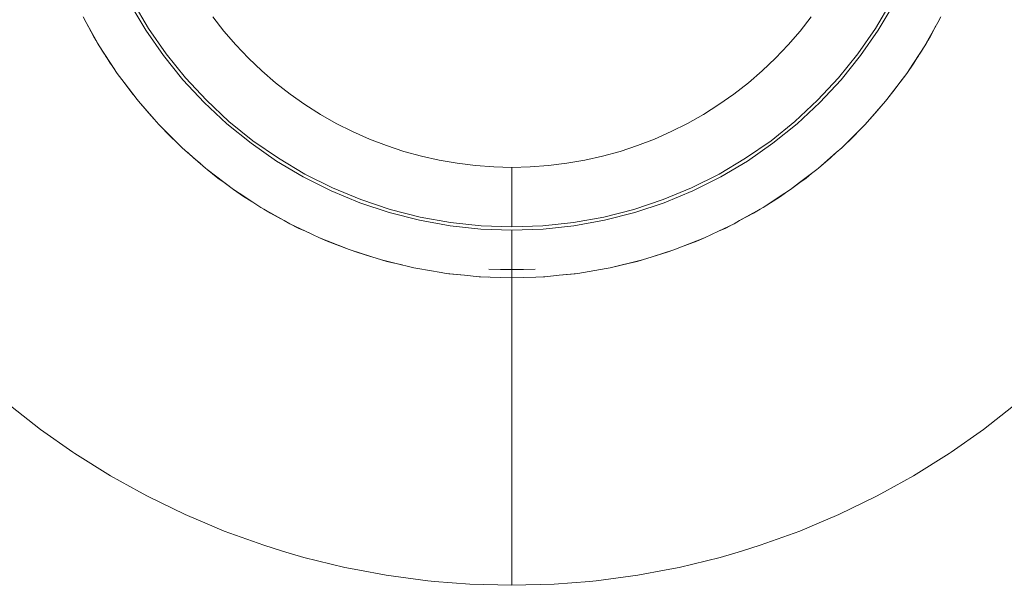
# Model space of a CAD drawing. Header units: millimetres. Extents: x 2826 to 3034, y 1533 to 1590.
# Tile 108 of 248: x 2964.717 to 2964.942, y 1553.93 to 1554.059. Entities that reach past the tile are written whole.
import ezdxf
from ezdxf.enums import TextEntityAlignment as Align

# ---------------------------------------------------------------- set-up
doc = ezdxf.new("R2010")
doc.units = ezdxf.units.MM
doc.layers.add('_Caneta_No__220', color=7, linetype='Continuous', lineweight=15, true_color=0x8a8a8a)
doc.styles.add('ESTILO_GERADO_2', font='arial.ttf')

# ---------------------------------------------------------------- blocks, each defined once
blk = doc.blocks.new('A$Cf44ad3b2')
at = {"layer": '_Caneta_No__220'}
for p, q in [((56.94971, 20.76338), (56.9461, 20.76946)), ((56.94675, 20.76982), (56.95033, 20.76378)), ((57.11588, 20.76378), (57.11947, 20.76982)), ((57.12011, 20.76946), (57.1165, 20.76338)), ((56.93613, 20.76514), (56.93544, 20.76637)), ((56.96496, 20.76643), (56.96752, 20.76315)), ((57.09869, 20.76315), (57.10125, 20.76643)), ((57.13078, 20.76637), (57.13009, 20.76514)), ((56.93613, 20.76514), (56.93785, 20.76197)), ((56.93912, 20.75982), (56.93613, 20.76514)), ((56.95375, 20.75757), (56.94971, 20.76338)), ((56.95033, 20.76378), (56.95434, 20.75801)), ((57.11188, 20.75801), (57.11588, 20.76378)), ((57.1165, 20.76338), (57.11247, 20.75757)), ((57.13009, 20.76514), (57.12744, 20.76043)), ((57.12963, 20.76433), (57.12837, 20.76197)), ((56.93838, 20.76106), (56.93785, 20.76197)), ((56.96752, 20.76315), (56.97024, 20.76)), ((57.09597, 20.76), (57.09869, 20.76315)), ((57.12837, 20.76197), (57.12784, 20.76106)), ((56.93876, 20.76042), (56.93838, 20.76106)), ((56.93891, 20.76017), (56.93876, 20.76042)), ((56.93891, 20.76017), (56.93912, 20.75982)), ((56.93912, 20.75982), (56.93942, 20.75933)), ((56.9417, 20.75589), (56.93912, 20.75982)), ((56.93989, 20.75857), (56.93942, 20.75933)), ((56.97024, 20.76), (56.97312, 20.75698)), ((57.0931, 20.75698), (57.09597, 20.76)), ((57.12709, 20.75982), (57.12452, 20.75589)), ((57.1268, 20.75933), (57.12632, 20.75857)), ((57.12708, 20.75979), (57.1268, 20.75933)), ((57.12744, 20.76043), (57.12709, 20.75982)), ((57.12731, 20.76017), (57.12709, 20.75982)), ((57.12746, 20.76042), (57.12731, 20.76017)), ((57.12784, 20.76106), (57.12746, 20.76042)), ((56.9403, 20.75792), (56.93989, 20.75857)), ((56.94063, 20.75741), (56.9403, 20.75792)), ((56.94084, 20.75709), (56.94063, 20.75741)), ((56.94091, 20.75697), (56.94084, 20.75709)), ((56.94165, 20.75586), (56.94091, 20.75697)), ((56.95819, 20.75206), (56.95375, 20.75757)), ((56.95434, 20.75801), (56.95875, 20.75254)), ((56.97312, 20.75698), (56.97613, 20.75411)), ((57.09009, 20.75411), (57.0931, 20.75698)), ((57.10747, 20.75254), (57.11188, 20.75801)), ((57.11247, 20.75757), (57.10803, 20.75206)), ((57.12457, 20.75586), (57.1253, 20.75697)), ((57.12538, 20.75709), (57.1253, 20.75697)), ((57.12559, 20.75741), (57.12538, 20.75709)), ((57.12591, 20.75792), (57.12559, 20.75741)), ((57.12632, 20.75857), (57.12591, 20.75792)), ((56.9425, 20.75467), (56.94165, 20.75586)), ((56.94324, 20.75354), (56.9417, 20.75589)), ((57.12452, 20.75589), (57.12298, 20.75354)), ((57.12457, 20.75586), (57.12298, 20.75354)), ((56.94479, 20.75147), (56.94324, 20.75354)), ((56.9448, 20.75148), (56.94324, 20.75354)), ((56.95875, 20.75254), (56.96353, 20.7474)), ((56.97613, 20.75411), (56.97929, 20.75139)), ((57.08693, 20.75139), (57.09009, 20.75411)), ((57.10269, 20.7474), (57.10747, 20.75254)), ((57.12298, 20.75354), (57.11844, 20.74755)), ((57.12143, 20.75147), (57.12298, 20.75354)), ((56.94584, 20.75001), (56.94479, 20.75147)), ((56.94778, 20.74755), (56.9448, 20.75148)), ((56.94687, 20.74875), (56.94584, 20.75001)), ((56.96301, 20.74688), (56.95819, 20.75206)), ((56.97929, 20.75139), (56.98257, 20.74883)), ((57.08365, 20.74883), (57.08693, 20.75139)), ((57.10803, 20.75206), (57.1032, 20.74688)), ((57.12038, 20.75001), (57.11844, 20.74755)), ((57.12143, 20.75147), (57.12038, 20.75001)), ((56.98257, 20.74883), (56.98597, 20.74643)), ((57.08024, 20.74643), (57.08365, 20.74883)), ((56.94809, 20.7472), (56.94778, 20.74755)), ((56.94809, 20.7472), (56.95041, 20.74444)), ((56.95164, 20.74313), (56.94809, 20.7472)), ((56.96819, 20.74205), (56.96301, 20.74688)), ((56.96353, 20.7474), (56.96867, 20.74261)), ((56.98597, 20.74643), (56.98949, 20.7442)), ((57.07673, 20.7442), (57.08024, 20.74643)), ((57.09754, 20.74261), (57.10269, 20.7474)), ((57.1032, 20.74688), (57.09803, 20.74205)), ((57.11813, 20.7472), (57.1135, 20.74189)), ((57.11716, 20.74609), (57.11581, 20.74444)), ((57.11844, 20.74755), (57.11813, 20.7472)), ((56.95164, 20.74313), (56.95041, 20.74444)), ((56.95272, 20.74189), (56.95164, 20.74313)), ((56.98949, 20.7442), (56.99311, 20.74215)), ((57.0731, 20.74215), (57.07673, 20.7442)), ((57.11458, 20.74313), (57.11581, 20.74444)), ((56.95533, 20.73919), (56.95272, 20.74189)), ((56.95537, 20.73924), (56.95272, 20.74189)), ((56.9737, 20.73761), (56.96819, 20.74205)), ((56.96867, 20.74261), (56.97414, 20.7382)), ((56.99311, 20.74215), (56.99683, 20.74028)), ((57.06938, 20.74028), (57.0731, 20.74215)), ((57.09208, 20.7382), (57.09754, 20.74261)), ((57.09803, 20.74205), (57.09252, 20.73761)), ((57.1135, 20.74189), (57.11085, 20.73924)), ((56.95676, 20.73785), (56.95533, 20.73919)), ((56.95803, 20.73658), (56.95537, 20.73924)), ((56.99683, 20.74028), (57.00064, 20.73859)), ((57.06558, 20.73859), (57.06938, 20.74028)), ((57.11085, 20.73924), (57.10819, 20.73658)), ((57.11089, 20.73919), (57.10819, 20.73658)), ((57.11223, 20.74062), (57.11089, 20.73919)), ((56.96334, 20.73195), (56.95803, 20.73658)), ((56.97951, 20.73358), (56.9737, 20.73761)), ((56.97414, 20.7382), (56.97991, 20.7342)), ((57.00064, 20.73859), (57.00453, 20.73709)), ((57.00453, 20.73709), (57.00848, 20.73578)), ((57.05774, 20.73578), (57.06169, 20.73709)), ((57.06169, 20.73709), (57.06558, 20.73859)), ((57.08631, 20.7342), (57.09208, 20.7382)), ((57.09252, 20.73761), (57.0867, 20.73358)), ((57.10819, 20.73658), (57.10695, 20.7355)), ((56.95927, 20.7355), (56.96058, 20.73427)), ((56.96223, 20.73292), (56.96058, 20.73427)), ((56.97991, 20.7342), (56.98595, 20.73061)), ((57.00848, 20.73578), (57.01249, 20.73467)), ((57.01249, 20.73467), (57.01656, 20.73376)), ((57.04966, 20.73376), (57.05372, 20.73467)), ((57.05372, 20.73467), (57.05774, 20.73578)), ((57.08026, 20.73061), (57.08631, 20.7342)), ((57.10695, 20.7355), (57.10288, 20.73195)), ((57.10288, 20.73195), (57.10564, 20.73427)), ((57.10695, 20.7355), (57.10564, 20.73427)), ((56.96369, 20.73164), (56.96334, 20.73195)), ((56.9856, 20.72997), (56.97951, 20.73358)), ((57.01656, 20.73376), (57.02066, 20.73305)), ((57.02066, 20.73305), (57.02479, 20.73254)), ((57.02479, 20.73254), (57.02895, 20.73223)), ((57.03311, 20.73208), (57.02895, 20.73223)), ((57.03311, 20.73208), (57.03727, 20.73223)), ((57.03311, 20.73207), (57.03311, 20.73208)), ((57.03311, 20.73207), (57.03311, 20.732)), ((57.03311, 20.73181), (57.03311, 20.732)), ((57.03727, 20.73223), (57.04142, 20.73254)), ((57.04142, 20.73254), (57.04556, 20.73305)), ((57.04556, 20.73305), (57.04966, 20.73376)), ((57.0867, 20.73358), (57.08062, 20.72997)), ((57.10288, 20.73195), (57.10253, 20.73164)), ((56.96369, 20.73164), (56.96614, 20.7297)), ((56.96967, 20.72711), (56.96369, 20.73164)), ((56.96761, 20.72866), (56.96614, 20.7297)), ((56.99193, 20.7268), (56.9856, 20.72997)), ((56.98595, 20.73061), (56.99223, 20.72747)), ((57.03311, 20.73181), (57.03311, 20.7316)), ((57.03311, 20.7316), (57.03311, 20.73126)), ((57.03311, 20.73126), (57.03311, 20.73115)), ((57.03311, 20.73076), (57.03311, 20.73115)), ((57.03311, 20.73076), (57.03311, 20.73058)), ((57.03311, 20.73003), (57.03311, 20.73058)), ((57.03311, 20.73003), (57.03311, 20.72975)), ((57.03311, 20.72904), (57.03311, 20.72975)), ((57.07398, 20.72747), (57.08026, 20.73061)), ((57.08062, 20.72997), (57.07429, 20.7268)), ((57.10253, 20.73164), (57.0986, 20.72867)), ((57.10007, 20.7297), (57.09861, 20.72866)), ((57.10133, 20.73073), (57.10007, 20.7297)), ((56.96761, 20.72866), (56.96967, 20.72711)), ((56.99223, 20.72747), (56.99872, 20.72478)), ((57.03311, 20.72904), (57.03311, 20.72863)), ((57.03311, 20.72793), (57.03311, 20.72863)), ((57.03311, 20.72793), (57.03311, 20.72781)), ((57.03311, 20.72781), (57.03311, 20.72714)), ((57.06749, 20.72478), (57.07398, 20.72747)), ((57.0986, 20.72867), (57.09654, 20.72711)), ((57.09861, 20.72866), (57.09654, 20.72711)), ((56.972, 20.72551), (56.96967, 20.72711)), ((56.97203, 20.72556), (56.96967, 20.72711)), ((56.97411, 20.7242), (56.972, 20.72551)), ((56.97595, 20.72299), (56.97203, 20.72556)), ((56.99847, 20.72409), (56.99193, 20.7268)), ((57.03311, 20.72622), (57.03311, 20.72714)), ((57.03311, 20.72531), (57.03311, 20.72622)), ((57.03311, 20.72531), (57.03311, 20.72446)), ((57.07429, 20.7268), (57.06775, 20.72409)), ((57.09419, 20.72556), (57.09026, 20.72299)), ((57.09422, 20.72551), (57.09026, 20.72299)), ((57.09654, 20.72711), (57.09419, 20.72556)), ((57.09541, 20.72636), (57.09422, 20.72551)), ((56.98127, 20.72), (56.97595, 20.72299)), ((57.00518, 20.72186), (56.99847, 20.72409)), ((56.99872, 20.72478), (57.00539, 20.72256)), ((57.03311, 20.72321), (57.03311, 20.72446)), ((57.03311, 20.72321), (57.03311, 20.72256)), ((57.06083, 20.72256), (57.06749, 20.72478)), ((57.06775, 20.72409), (57.06104, 20.72186)), ((57.09026, 20.72299), (57.08965, 20.72264)), ((56.97657, 20.72264), (56.97811, 20.72171)), ((56.98046, 20.72045), (56.97811, 20.72171)), ((57.01204, 20.72011), (57.00518, 20.72186)), ((57.00539, 20.72256), (57.01219, 20.72082)), ((57.01219, 20.72082), (57.01911, 20.71958)), ((57.03311, 20.72256), (57.03311, 20.72057)), ((57.04711, 20.71958), (57.05402, 20.72082)), ((57.05402, 20.72082), (57.06083, 20.72256)), ((57.06104, 20.72186), (57.05418, 20.72011)), ((57.08965, 20.72264), (57.08494, 20.72)), ((57.08494, 20.72), (57.08811, 20.72171)), ((57.08965, 20.72264), (57.08811, 20.72171)), ((56.9825, 20.7193), (56.98127, 20.72)), ((56.9825, 20.7193), (56.98446, 20.71832)), ((56.98611, 20.71759), (56.9825, 20.7193)), ((57.019, 20.71885), (57.01204, 20.72011)), ((57.02604, 20.71809), (57.019, 20.71885)), ((57.01911, 20.71958), (57.02609, 20.71883)), ((57.02609, 20.71883), (57.03311, 20.71858)), ((57.03311, 20.72057), (57.03311, 20.71858)), ((57.03311, 20.71858), (57.04013, 20.71883)), ((57.04013, 20.71883), (57.04711, 20.71958)), ((57.04722, 20.71885), (57.04018, 20.71809)), ((57.05418, 20.72011), (57.04722, 20.71885)), ((57.08372, 20.7193), (57.08011, 20.71759)), ((57.08276, 20.71885), (57.08176, 20.71832)), ((57.08494, 20.72), (57.08372, 20.7193)), ((56.9861, 20.71757), (56.98446, 20.71832)), ((56.98707, 20.71713), (56.9861, 20.71757)), ((56.98928, 20.71608), (56.98611, 20.71759)), ((57.03311, 20.71784), (57.02604, 20.71809)), ((57.04018, 20.71809), (57.03311, 20.71784)), ((57.03311, 20.71784), (57.03311, 20.71641)), ((57.03311, 20.71641), (57.03311, 20.71557)), ((57.08011, 20.71759), (57.07693, 20.71608)), ((57.08012, 20.71757), (57.07693, 20.71608)), ((57.08176, 20.71832), (57.08012, 20.71757)), ((56.99101, 20.71535), (56.98928, 20.71608)), ((56.99103, 20.71539), (56.98928, 20.71608)), ((56.99605, 20.71341), (56.99101, 20.71535)), ((56.99605, 20.71341), (56.99103, 20.71539)), ((57.03311, 20.71557), (57.03311, 20.71505)), ((57.03311, 20.71505), (57.03311, 20.71448)), ((57.03311, 20.71448), (57.03311, 20.71345)), ((57.07519, 20.71539), (57.06995, 20.71332)), ((57.0752, 20.71535), (57.07233, 20.71426)), ((57.07693, 20.71608), (57.07519, 20.71539)), ((57.0752, 20.71535), (57.07693, 20.71608)), ((56.99627, 20.71332), (56.99605, 20.71341)), ((56.99627, 20.71332), (56.99775, 20.71281)), ((57.00119, 20.71176), (56.99627, 20.71332)), ((57.00091, 20.71185), (56.99775, 20.71281)), ((57.00343, 20.71105), (57.00119, 20.71176)), ((57.03311, 20.71345), (57.03311, 20.71277)), ((57.03311, 20.71277), (57.03311, 20.71249)), ((57.03311, 20.71249), (57.03311, 20.71161)), ((57.06502, 20.71176), (57.06279, 20.71105)), ((57.06995, 20.71332), (57.06502, 20.71176)), ((57.06502, 20.71176), (57.06847, 20.71281)), ((57.06995, 20.71332), (57.06847, 20.71281)), ((57.00464, 20.71072), (57.00343, 20.71105)), ((57.0064, 20.71033), (57.00343, 20.71105)), ((57.00639, 20.71031), (57.00464, 20.71072)), ((57.00812, 20.70991), (57.00639, 20.71031)), ((57.01073, 20.70927), (57.0064, 20.71033)), ((57.03311, 20.71161), (57.03311, 20.71109)), ((57.03311, 20.71109), (57.03311, 20.71006)), ((57.03311, 20.71006), (57.03311, 20.70982)), ((57.03311, 20.70888), (57.03311, 20.70982)), ((57.06279, 20.71105), (57.05549, 20.70927)), ((57.05983, 20.71031), (57.05549, 20.70927)), ((57.06158, 20.71072), (57.05983, 20.71031)), ((57.06279, 20.71105), (57.06158, 20.71072)), ((57.01165, 20.70909), (57.01073, 20.70927)), ((57.01165, 20.70911), (57.01073, 20.70927)), ((57.01697, 20.7082), (57.01165, 20.70911)), ((57.01697, 20.7082), (57.01165, 20.70909)), ((57.01813, 20.708), (57.01697, 20.7082)), ((57.01875, 20.70791), (57.01813, 20.708)), ((57.02233, 20.70756), (57.01813, 20.708)), ((57.02233, 20.70756), (57.01875, 20.70791)), ((57.02233, 20.70756), (57.02233, 20.70756)), ((57.0256, 20.70723), (57.02233, 20.70756)), ((57.0278, 20.70892), (57.03311, 20.70879)), ((57.03311, 20.70886), (57.0278, 20.70892)), ((57.03311, 20.70888), (57.0278, 20.70892)), ((57.03311, 20.70886), (57.03842, 20.70892)), ((57.03311, 20.70879), (57.03842, 20.70892)), ((57.03842, 20.70892), (57.03311, 20.70888)), ((57.03311, 20.70879), (57.03311, 20.70886)), ((57.03311, 20.70879), (57.03311, 20.70805)), ((57.03311, 20.70805), (57.03311, 20.70791)), ((57.03311, 20.70791), (57.03311, 20.70742)), ((57.03311, 20.70742), (57.03311, 20.70732)), ((57.03311, 20.70732), (57.03311, 20.70718)), ((57.04388, 20.70756), (57.04062, 20.70723)), ((57.04809, 20.708), (57.04388, 20.70756)), ((57.04747, 20.70791), (57.04388, 20.70756)), ((57.04809, 20.708), (57.04747, 20.70791)), ((57.05456, 20.70911), (57.04809, 20.708)), ((57.05457, 20.70909), (57.05068, 20.70844)), ((57.05549, 20.70927), (57.05456, 20.70911)), ((57.05457, 20.70909), (57.05549, 20.70927)), ((57.02591, 20.70721), (57.0256, 20.70723)), ((57.03311, 20.70697), (57.0256, 20.70723)), ((57.02771, 20.70715), (57.02591, 20.70721)), ((57.02771, 20.70715), (57.02771, 20.70715)), ((57.03311, 20.70718), (57.03311, 20.70697)), ((57.0385, 20.70716), (57.03311, 20.70697)), ((57.03311, 20.70697), (57.03311, 20.70064)), ((57.04062, 20.70723), (57.0385, 20.70716)), ((57.0403, 20.70721), (57.0385, 20.70715)), ((57.0385, 20.70715), (57.0385, 20.70715)), ((57.04062, 20.70723), (57.0403, 20.70721)), ((57.03311, 20.70064), (57.03311, 20.69986)), ((57.03311, 20.69986), (57.03311, 20.69441)), ((57.03311, 20.69441), (57.03311, 20.69289)), ((57.03311, 20.69289), (57.03311, 20.68832)), ((57.03311, 20.68832), (57.03311, 20.68611)), ((57.03311, 20.68611), (57.03311, 20.68242)), ((57.03311, 20.68242), (57.03311, 20.67959)), ((57.03311, 20.67959), (57.03311, 20.67675)), ((56.92576, 20.67248), (56.91893, 20.67785)), ((57.03311, 20.67675), (57.03311, 20.67336)), ((57.14729, 20.67785), (57.14045, 20.67248)), ((56.93311, 20.66732), (56.92576, 20.67248)), ((57.03311, 20.67336), (57.03311, 20.67133)), ((57.14045, 20.67248), (57.1331, 20.66732)), ((57.03311, 20.67133), (57.03311, 20.66749)), ((56.9336, 20.66698), (56.93311, 20.66732)), ((56.94173, 20.66189), (56.9336, 20.66698)), ((57.03311, 20.66749), (57.03311, 20.66621)), ((57.13261, 20.66698), (57.12449, 20.66189)), ((57.1331, 20.66732), (57.13261, 20.66698)), ((57.03311, 20.66621), (57.03311, 20.66201)), ((56.94828, 20.65826), (56.94173, 20.66189)), ((57.03311, 20.66201), (57.03311, 20.66141)), ((57.03311, 20.66141), (57.03311, 20.65697)), ((57.12449, 20.66189), (57.11794, 20.65826)), ((56.95011, 20.65725), (56.94828, 20.65826)), ((57.11794, 20.65826), (57.11611, 20.65725)), ((56.95873, 20.65306), (56.95011, 20.65725)), ((57.03311, 20.65697), (57.03311, 20.65292)), ((57.11611, 20.65725), (57.10749, 20.65306)), ((56.96425, 20.65073), (56.95873, 20.65306)), ((57.03311, 20.65292), (57.03311, 20.65247)), ((57.03311, 20.65247), (57.03311, 20.64928)), ((57.10749, 20.65306), (57.10197, 20.65073)), ((56.96756, 20.64933), (56.96425, 20.65073)), ((56.97657, 20.64608), (56.96756, 20.64933)), ((57.03311, 20.64928), (57.03311, 20.64848)), ((57.09866, 20.64933), (57.08964, 20.64608)), ((57.10197, 20.65073), (57.09866, 20.64933)), ((57.03311, 20.64848), (57.03311, 20.64608)), ((56.98088, 20.64478), (56.97657, 20.64608)), ((56.98575, 20.64331), (56.98088, 20.64478)), ((57.03311, 20.64608), (57.03311, 20.64505)), ((57.03311, 20.64505), (57.03311, 20.64333)), ((57.08534, 20.64478), (57.08047, 20.64331)), ((57.08964, 20.64608), (57.08534, 20.64478)), ((56.99506, 20.64104), (56.98575, 20.64331)), ((57.03311, 20.64333), (57.03311, 20.6422)), ((57.08047, 20.64331), (57.07116, 20.64104)), ((56.998, 20.64048), (56.99506, 20.64104)), ((57.00448, 20.63926), (56.998, 20.64048)), ((57.03311, 20.6422), (57.03311, 20.64106)), ((57.03311, 20.64106), (57.03311, 20.63995)), ((57.06821, 20.64048), (57.06174, 20.63926)), ((57.07116, 20.64104), (57.06821, 20.64048)), ((57.01398, 20.63799), (57.00448, 20.63926)), ((57.01547, 20.63787), (57.01398, 20.63799)), ((57.02353, 20.63723), (57.01547, 20.63787)), ((57.03311, 20.63995), (57.03311, 20.63928)), ((57.03311, 20.63928), (57.03311, 20.63832)), ((57.03311, 20.63832), (57.03311, 20.638)), ((57.03311, 20.638), (57.03311, 20.63733)), ((57.05075, 20.63787), (57.04269, 20.63723)), ((57.05224, 20.63799), (57.05075, 20.63787)), ((57.06174, 20.63926), (57.05224, 20.63799)), ((57.03311, 20.63697), (57.02353, 20.63723)), ((57.03311, 20.63733), (57.03311, 20.63723)), ((57.04269, 20.63723), (57.03311, 20.63697)), ((57.03311, 20.63723), (57.03311, 20.63697))]:
    blk.add_line(p, q, dxfattribs=at)
at = {"layer": '_Caneta_No__220', "style": 'ESTILO_GERADO_2'}
for p in [(50.27134, 22.56744), (50.87134, 22.56744)]:
    blk.add_attdef('txt', text='', height=0.12, dxfattribs=at).set_placement(p, align=Align.MIDDLE_CENTER)
blk.add_attdef('txt', text='', height=0.12, rotation=90, dxfattribs=at).set_placement((17.13626, 18.42499), align=Align.MIDDLE_CENTER)

msp = doc.modelspace()

# ---------------------------------------------------------------- block references
msp.add_blockref('A$Cf44ad3b2', (2907.79635, 1533.29297))

doc.saveas('drawing.dxf')
